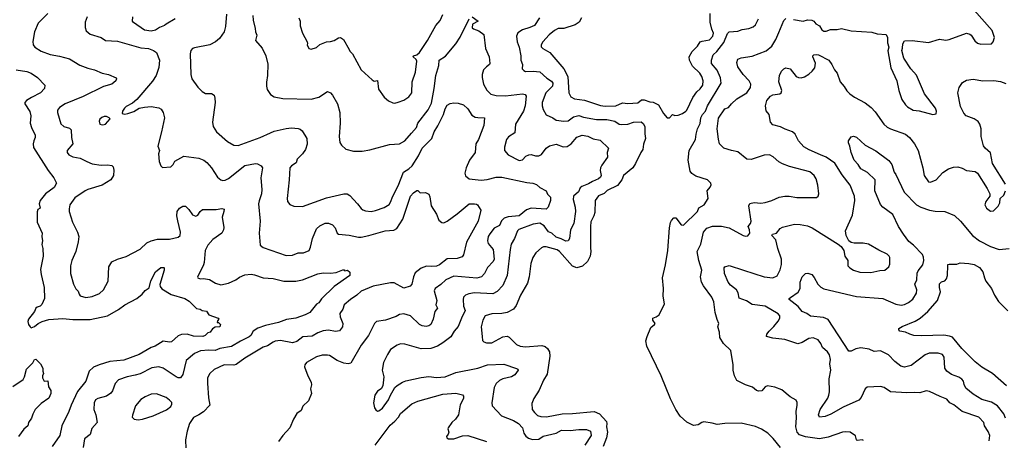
# Model space of a CAD drawing. Extents: x 1863017 to 1989460, y 394564 to 532820.
# Tile 149 of 213: x 1924258 to 1933301, y 481691 to 485558. Entities that reach past the tile are written whole.
import ezdxf

# ---------------------------------------------------------------- set-up
doc = ezdxf.new("R2010")
doc.units = 0

msp = doc.modelspace()

# ---------------------------------------------------------------- linework, layer by layer
at = {"layer": '0CON10XD'}
for points in [[(1931365, 485558.6), (1931455, 485542.5), (1931495, 485557.1), (1931535, 485554.3), (1931553.2, 485543.2), (1931570.8, 485520.8), (1931605, 485500), (1931624.2, 485465), (1931645, 485452.2), (1931665, 485452.2), (1931705, 485467.7), (1931765, 485466), (1931805, 485475.5), (1931895, 485454.4), (1932085, 485442.5), (1932135, 485426.9), (1932215, 485420.8), (1932229.4, 485395), (1932228.1, 485345), (1932240.8, 485305), (1932231.2, 485271.2), (1932258, 485115), (1932315.8, 484995.8), (1932332.9, 484905), (1932361.4, 484825), (1932392.5, 484775), (1932412, 484755), (1932465, 484725.6), (1932518.7, 484718.7), (1932645, 484686.2), (1932675, 484692.5), (1932678.8, 484715), (1932668, 484745), (1932567.5, 484875), (1932495, 485047.5), (1932444, 485105), (1932380, 485205), (1932360.8, 485275), (1932367.5, 485295), (1932368, 485335), (1932385, 485363.3), (1932455, 485367.5), (1932605, 485348), (1932705, 485377.5), (1932765, 485370.6), (1932795, 485374.4), (1932955, 485434.2), (1932985, 485425.8), (1932996.6, 485416.6), (1933032.1, 485362.1), (1933055, 485341.2), (1933085, 485332.5), (1933183.3, 485336.7), (1933197.7, 485352.3), (1933211.2, 485395), (1933188.8, 485458.8), (1933025.8, 485645)], [(1924516, 485615), (1924429.2, 485525), (1924394.4, 485445), (1924377.3, 485357.3), (1924382.9, 485325), (1924398, 485305), (1924455, 485268.6), (1924538.3, 485238.3), (1924625, 485222.9), (1924715, 485198), (1924809.7, 485139.7), (1924885, 485110.8), (1924945, 485095.8), (1925015, 485065.8), (1925075, 485054), (1925143.3, 485023.3), (1925147.5, 485015), (1925140, 484995), (1925105, 484965.8), (1925028.3, 484941.7), (1924839.8, 484850.2), (1924674.7, 484785.3), (1924625, 484751.4), (1924606.9, 484725), (1924605.6, 484705), (1924635, 484598.8), (1924665, 484575.6), (1924715, 484560.8), (1924730, 484545), (1924734.3, 484475), (1924746.9, 484415), (1924694.3, 484355), (1924694.2, 484335), (1924708.8, 484315), (1924745, 484297.5), (1924815, 484285.7), (1924875, 484252.5), (1924925, 484233.1), (1925005, 484220), (1925065, 484222.9), (1925105, 484216.2), (1925115.9, 484205.9), (1925123.8, 484175), (1925118.8, 484125), (1925095, 484083.8), (1925015, 484036.4), (1924885, 483997.5), (1924860, 483985), (1924765, 483919.2), (1924719.2, 483855), (1924711.2, 483818.8), (1924714, 483795), (1924744.3, 483695), (1924789.2, 483605), (1924800.8, 483565), (1924795.9, 483515.9), (1924773.6, 483426.4), (1924737.5, 483345), (1924724.4, 483295.6), (1924724.3, 483225), (1924751.9, 483125), (1924773.4, 483083.4), (1924795, 483061.2), (1924803.7, 483033.7), (1924815, 483019.4), (1924865, 483004), (1924925, 483012.5), (1924991.2, 483038.8), (1925028.9, 483075), (1925070, 483155), (1925077.5, 483285), (1925105, 483330), (1925155, 483356), (1925235, 483380), (1925365, 483449.4), (1925425, 483505.6), (1925465, 483524.4), (1925525, 483538.9), (1925635, 483541.2), (1925712.8, 483557.2), (1925731.4, 483575), (1925736.2, 483605), (1925709.1, 483709.1), (1925700.5, 483755), (1925705.8, 483795), (1925725, 483823.8), (1925755, 483844), (1925782.3, 483842.3), (1925813, 483813), (1925846.2, 483765), (1925875, 483752.5), (1925895, 483761.2), (1925914.4, 483795.6), (1925937, 483813), (1926062.1, 483812.1), (1926115, 483822.5), (1926135, 483816.7), (1926134.2, 483795), (1926117.3, 483742.7), (1926132.3, 483647.7), (1926130.8, 483625), (1926114, 483595), (1926032.3, 483537.7), (1925985.4, 483484.6), (1925960.6, 483435), (1925953.7, 483326.3), (1925947.5, 483305), (1925891.7, 483191.7), (1925894.2, 483184.2), (1925915, 483176.2), (1925945, 483178.6), (1926000.3, 483170.3), (1926056.6, 483136.6), (1926105, 483119.4), (1926176.2, 483133.8), (1926243.7, 483166.3), (1926278.5, 483191.5), (1926325, 483210.8), (1926385, 483217.1), (1926415, 483212.5), (1926494.5, 483184.5), (1926585, 483178.1), (1926685, 483153.5), (1926795, 483154.4), (1926855, 483165.6), (1926995, 483222.5), (1927045, 483231.2), (1927113.9, 483226.1), (1927165, 483234), (1927225, 483256.7), (1927237, 483257), (1927245, 483250), (1927270, 483255), (1927290, 483235), (1927290, 483205), (1927147.1, 483105), (1927029.1, 482990.9), (1927005, 482956), (1926985, 482942), (1926923.4, 482866.6), (1926881.2, 482845), (1926795, 482814.5), (1926709.5, 482800.5), (1926635, 482773.6), (1926515, 482746.2), (1926445, 482722.5), (1926401.9, 482695), (1926379.6, 482655), (1926365, 482640.9), (1926285, 482601.8), (1926205, 482552.9), (1926096.6, 482533.4), (1926055, 482516.2), (1925995, 482519.3), (1925918.1, 482511.9), (1925865, 482489.5), (1925788.1, 482425), (1925757.1, 482295), (1925735, 482266), (1925715, 482265.8), (1925695, 482275.6), (1925575, 482353.5), (1925535, 482366.7), (1925473.1, 482356.9), (1925365, 482300.6), (1925319.3, 482289.3), (1925245, 482274.4), (1925165, 482247.1), (1925136.3, 482213.7), (1925110, 482145), (1925095.5, 482124.5), (1925055, 482097.1), (1924975, 482075.6), (1924955, 482062), (1924942.9, 482035), (1924938.9, 481975), (1924956.5, 481925), (1924970.8, 481855), (1924921.5, 481798.5), (1924905.6, 481745), (1924853.3, 481705), (1924841.4, 481625)], [(1924878.6, 485585), (1924860.8, 485535), (1924860, 485485), (1924868, 485455), (1924905, 485423.1), (1925007.1, 485395), (1925045.5, 485365.5), (1925155, 485358.6), (1925369.7, 485299.7), (1925442.7, 485292.7), (1925486.7, 485275), (1925516, 485255), (1925541.9, 485185), (1925535, 485117.5), (1925511.4, 485045), (1925477, 484993), (1925335, 484823.3), (1925295, 484790), (1925235, 484758.8), (1925220, 484745), (1925202.5, 484715), (1925200, 484695), (1925225, 484690), (1925250, 484695), (1925305, 484713.8), (1925355, 484742.5), (1925405, 484753.8), (1925465, 484758), (1925535.9, 484745.9), (1925556.7, 484735), (1925576.7, 484705), (1925588.8, 484655), (1925560, 484525), (1925528, 484395), (1925542, 484355), (1925532, 484325), (1925539.2, 484255), (1925555, 484212.5), (1925568.3, 484198.3), (1925645, 484206), (1925668, 484225), (1925684.5, 484255.5), (1925765, 484304.3), (1925904.2, 484284.2), (1925950, 484265), (1925975.5, 484245.5), (1926020, 484195), (1926075, 484111.2), (1926104.3, 484084.3), (1926125, 484079.2), (1926145, 484081.4), (1926175, 484096.9), (1926325, 484215.6), (1926425, 484234.3), (1926442.5, 484232.5), (1926476.7, 484215), (1926488, 484195), (1926472, 484105), (1926483.1, 483995), (1926477.8, 483955), (1926457, 483893), (1926451.9, 483865), (1926465.7, 483705), (1926457.5, 483595), (1926466.1, 483486.1), (1926495, 483464.3), (1926705, 483389.4), (1926765, 483393.1), (1926815, 483414.5), (1926865.5, 483414.5), (1926915.4, 483434.6), (1926930.6, 483465), (1926948.9, 483545), (1926982.9, 483635), (1927015, 483661.9), (1927065, 483685.8), (1927095, 483686), (1927130.3, 483670.3), (1927155, 483643.3), (1927174.3, 483594.3), (1927185, 483586.2), (1927285, 483575.6), (1927368.9, 483558.9), (1927395, 483557.5), (1927465, 483573.1), (1927615, 483615.6), (1927695, 483621.9), (1927721.9, 483638.1), (1927775.8, 483724.2), (1927847.5, 483935), (1927874.4, 483965.6), (1927905, 483986.7), (1927915, 483987.5), (1927935, 483966.7), (1927985, 483967.5), (1928015, 483952.5), (1928025, 483930), (1928036.9, 483845), (1928085, 483768.8), (1928108.6, 483715), (1928135, 483691.9), (1928155, 483691.1), (1928185, 483704.5), (1928277.3, 483772.7), (1928386.7, 483865), (1928435.9, 483865.9), (1928455, 483862.5), (1928462.5, 483855), (1928492.5, 483805), (1928467.8, 483705), (1928362.5, 483512.5), (1928334, 483395), (1928321.7, 483378.3), (1928275, 483362.2), (1928185, 483360), (1928115.3, 483304.7), (1928085, 483291.2), (1928045, 483287.3), (1927995, 483291.8), (1927945, 483273.1), (1927890.4, 483229.6), (1927876.2, 483195), (1927860.8, 483125), (1927845, 483109.2), (1927785, 483090.8), (1927698.3, 483138.3), (1927665, 483139.6), (1927505, 483108.5), (1927395, 483061.4), (1927356, 483025), (1927295, 482984.4), (1927237.1, 482935), (1927225.6, 482895), (1927199.4, 482855), (1927202.5, 482825), (1927225.6, 482765), (1927224.4, 482735), (1927195, 482696), (1927159.7, 482689.7), (1927095, 482702.3), (1927045, 482696.5), (1926995, 482679.4), (1926945, 482648.1), (1926857.8, 482642.2), (1926805, 482599.4), (1926765, 482586.7), (1926655, 482607.8), (1926605, 482601.1), (1926585, 482594.4), (1926535, 482560.5), (1926495, 482545.6), (1926325, 482445.5), (1926245, 482386.4), (1926225, 482382.1), (1926135, 482385.4), (1926045, 482340.6), (1926003.6, 482306.4), (1925984.4, 482265), (1925982.2, 482215), (1925991.7, 482081.7), (1926003.8, 482015), (1925947, 481953), (1925905, 481926.2), (1925855, 481899.2), (1925818.8, 481845), (1925796, 481775), (1925782, 481695), (1925784.2, 481614.2)], [(1925686.7, 485565), (1925602.3, 485517.7), (1925587, 485503), (1925542.5, 485485), (1925505, 485460), (1925465, 485453.3), (1925405, 485462), (1925302.1, 485532.1), (1925293.3, 485545), (1925295.8, 485585)], [(1926156.8, 485606.8), (1926149.2, 485495), (1926137.5, 485445), (1926094.5, 485385.5), (1926056, 485355), (1926005, 485326.9), (1925865, 485299.2), (1925845, 485291.2), (1925828.8, 485275), (1925822.5, 485245), (1925828.8, 485055), (1925840, 485015), (1925895, 484937.5), (1925935, 484897.5), (1925965, 484880), (1926019.3, 484879.3), (1926043.6, 484863.6), (1926051.2, 484835), (1926052, 484795), (1926030, 484615), (1926035.8, 484575), (1926066, 484525), (1926166.4, 484436.4), (1926225, 484404.3), (1926265, 484402.2), (1926466.1, 484473.9), (1926561.7, 484518.3), (1926595, 484531.9), (1926705, 484558.6), (1926755, 484562.9), (1926815, 484557.5), (1926835, 484552), (1926853.8, 484535), (1926895.8, 484465), (1926898.3, 484411.7), (1926884, 484365), (1926855, 484323.8), (1926806, 484275), (1926798.3, 484241.7), (1926754.2, 484215), (1926738.6, 484195), (1926734.5, 484085), (1926714.3, 483915), (1926718.8, 483885), (1926738.8, 483858.8), (1926775, 483843.8), (1926855, 483838.8), (1927075, 483920.5), (1927235.5, 483955.5), (1927265, 483955.6), (1927291.4, 483941.4), (1927361.4, 483865), (1927395, 483822), (1927410.7, 483810.7), (1927435, 483801.1), (1927485, 483794.5), (1927525, 483801.8), (1927605, 483831.8), (1927650.2, 483859.8), (1927668.2, 483885), (1927682.4, 483927.6), (1927735, 484030.8), (1927783.3, 484155), (1927831.5, 484185), (1927861.8, 484215), (1927920, 484305), (1927954.1, 484375.9), (1928042.5, 484465), (1928064.5, 484525), (1928099.4, 484580.6), (1928151.8, 484685), (1928165, 484736.7), (1928185, 484772.5), (1928213, 484787), (1928245, 484792.5), (1928285, 484790), (1928335, 484773.3), (1928375, 484736.7), (1928410.8, 484680.8), (1928442.4, 484662.4), (1928465, 484658.5), (1928526.2, 484655), (1928522.5, 484585), (1928471.9, 484455), (1928447.5, 484415), (1928440.6, 484335), (1928390.5, 484265), (1928359.6, 484195), (1928345.5, 484145), (1928352.1, 484122.1), (1928385.9, 484095.9), (1928497.9, 484082.1), (1928551.7, 484088.3), (1928635, 484109.6), (1928685, 484108.5), (1928915, 484059.5), (1928972.5, 484055), (1929003.6, 484043.6), (1929035.9, 484015.9), (1929094.2, 483984.2), (1929105, 483953.3), (1929132.5, 483925), (1929134.2, 483895), (1929113.1, 483835), (1929095, 483815.7), (1928955, 483823.5)], [(1926399.5, 485595), (1926403.8, 485553.8), (1926422.2, 485475), (1926423.5, 485445), (1926437.1, 485415), (1926424, 485365), (1926484, 485295), (1926517.5, 485225), (1926538.3, 485148.3), (1926534.2, 485045), (1926524.1, 484984.1), (1926524, 484945), (1926531.2, 484915), (1926560.5, 484870.5), (1926595, 484848.8), (1926675, 484834.2), (1926935, 484828.1), (1927005.5, 484844.5), (1927085, 484896.7), (1927113.3, 484885), (1927131.2, 484865), (1927175.8, 484785), (1927198, 484705), (1927200.8, 484605), (1927191.2, 484485), (1927197.7, 484427.7), (1927213, 484403), (1927255, 484366.2), (1927325, 484348), (1927405, 484349.2), (1927475, 484360), (1927655, 484408.8), (1927745, 484416.7), (1927795, 484443.8), (1927858.1, 484515), (1927901.9, 484565), (1927914.5, 484605), (1928010.4, 484729.6), (1928040.1, 484789.9), (1928066.2, 484925), (1928079.6, 485045), (1928109.1, 485135), (1928111.9, 485185), (1928167.9, 485222.1), (1928265, 485336.2), (1928305, 485395.6), (1928385, 485564)], [(1926821.2, 485575), (1926833.6, 485543.6), (1926835, 485500), (1926856.7, 485435), (1926900, 485355), (1926903, 485337), (1926897.5, 485325), (1926915, 485292.5), (1926935, 485286.7), (1926985, 485302.5), (1927015, 485330), (1927075, 485353.8), (1927113, 485357), (1927145, 485367.5), (1927185, 485390), (1927205, 485393.3), (1927233.3, 485375), (1927283.9, 485283.9), (1927289.5, 485269.5), (1927314.2, 485244.2), (1927395, 485096.7), (1927495, 485003.3), (1927515, 484993.3), (1927545, 484997.5), (1927555, 484917.5), (1927604.3, 484844.3), (1927645, 484810), (1927685, 484793.8), (1927705, 484791.2), (1927735, 484798.8), (1927785, 484818.8), (1927833, 484847), (1927859.2, 484885), (1927862.5, 484985), (1927893.3, 485075), (1927906.2, 485175), (1927900.6, 485190.6), (1927872.2, 485215), (1927874.3, 485225), (1927905, 485232.9), (1927929.1, 485255), (1928004.3, 485365), (1928080, 485505), (1928118.7, 485551.3), (1928145, 485606.2)], [(1928415, 485583.5), (1928468, 485545), (1928415.8, 485515), (1928415, 485482.5), (1928425, 485472.5), (1928476.1, 485456.1), (1928520.7, 485420.7), (1928537.7, 485292.3), (1928571.4, 485215), (1928577.1, 485155), (1928574, 485145), (1928544.2, 485125), (1928518.1, 485095), (1928505.6, 485055), (1928504.4, 485025), (1928518.1, 484965), (1928548.7, 484908.7), (1928585, 484874.2), (1928635, 484860.5), (1928718.7, 484858.7), (1928875, 484875.6), (1928900, 484870), (1928910.8, 484855), (1928901.2, 484765), (1928885.5, 484715), (1928813.1, 484596.9), (1928805, 484518.8), (1928748.9, 484481.1), (1928729.4, 484455), (1928711.1, 484385), (1928711.9, 484355), (1928745.5, 484315.5), (1928845, 484263.6), (1928875, 484267.8), (1928906.9, 484303.1), (1928933.9, 484316.1), (1928955, 484317.9), (1928995, 484305.5), (1929025.3, 484304.7), (1929052.2, 484317.8), (1929095, 484376.2), (1929123.2, 484396.8), (1929185, 484412.5), (1929249.1, 484389.1), (1929285, 484391.4), (1929323.6, 484416.4), (1929375, 484476), (1929425, 484494.4), (1929475, 484485.7), (1929525, 484461.9), (1929590.3, 484450.3), (1929666.7, 484375), (1929652.5, 484335), (1929657.5, 484295), (1929605, 484221.2), (1929593.1, 484195), (1929590.3, 484170.3), (1929599.4, 484125), (1929591.7, 484108.3), (1929575, 484093.3), (1929518.6, 484071.4), (1929482.2, 484047.8), (1929420, 484025), (1929407.3, 484012.7), (1929391.4, 483975), (1929345.7, 483935), (1929340.6, 483905), (1929359.5, 483835), (1929361.5, 483795), (1929346.7, 483685), (1929315.6, 483625), (1929306.5, 483545), (1929295, 483526), (1929275, 483520), (1929232.7, 483542.7), (1929185, 483558.7), (1929146.3, 483596.3), (1929115, 483606.7), (1929075, 483661.5), (1929035, 483687.3), (1928975, 483678.5), (1928842.5, 483627.5), (1928830, 483615), (1928802.9, 483545), (1928773.1, 483495), (1928762.5, 483445), (1928736.9, 483205), (1928695.6, 483115), (1928645, 483058.5), (1928605, 483038.5), (1928433.9, 483046.1), (1928382.2, 483037.8), (1928352, 483025), (1928334.5, 483005.5), (1928330.6, 482985), (1928335.5, 482925), (1928350.9, 482885), (1928316.7, 482815), (1928285, 482736.2), (1928250, 482695), (1928217.8, 482642.2), (1928144.5, 482585.5), (1928095, 482557.5), (1928034.3, 482535.7), (1927947, 482533), (1927795, 482575.6), (1927755, 482577.1), (1927723.6, 482566.4), (1927665, 482526.2), (1927635, 482480), (1927600, 482405), (1927588.8, 482335), (1927603.3, 482275), (1927593, 482193), (1927578.8, 482165), (1927545, 482143.3), (1927520, 482105), (1927506.7, 482035), (1927518.3, 481988.3), (1927530, 481970), (1927545, 481960), (1927557.7, 481962.3), (1927590, 481985), (1927645, 482063.8), (1927659.7, 482100.3), (1927704.5, 482175.5), (1927725, 482196), (1927773.8, 482225), (1927805, 482238.6), (1927945, 482269.6), (1928016.7, 482276.7), (1928085, 482268.9), (1928165.5, 482274.5), (1928265, 482315.3), (1928465, 482352.7), (1928555, 482383.6), (1928705, 482390), (1928822.3, 482352.3), (1928833.3, 482345), (1928836.2, 482335), (1928805, 482291.2), (1928775, 482274.2), (1928695.5, 482254.5), (1928665, 482240.6), (1928635, 482212.5), (1928615.5, 482175), (1928595.8, 482035.8), (1928597.3, 482007.3), (1928684.2, 481915), (1928795, 481873.5), (1928838.2, 481845), (1928875.5, 481805), (1928887.6, 481757.6), (1928907.6, 481727.6), (1928929.9, 481709.9), (1928968.2, 481698.2), (1929025, 481700), (1929065, 481728.9), (1929185, 481757.9), (1929235.3, 481785.3), (1929315, 481780.3), (1929395, 481790.8), (1929465, 481790), (1929502.2, 481775), (1929506.3, 481735), (1929449.3, 481645)], [(1929031.9, 485575), (1928986.7, 485505), (1928945, 485484.6), (1928876.1, 485463.9), (1928834.6, 485435.4), (1928822.2, 485405), (1928826, 485355), (1928845, 485303.8), (1928860.5, 485225), (1928860, 485185), (1928877.5, 485145), (1928874.4, 485104.4), (1928888.9, 485088.9), (1928905, 485082.2), (1928975, 485085.4), (1929035, 485077.7), (1929099.1, 485019.1), (1929143.3, 484993.3), (1929155, 484973.8), (1929152.7, 484945), (1929091.8, 484885), (1929056.7, 484795), (1929056.7, 484765), (1929065, 484733.3), (1929093.6, 484683.6), (1929155, 484655.4), (1929185, 484634.1), (1929255, 484623.3), (1929295, 484628), (1929345, 484664.7), (1929395, 484677.1), (1929435, 484661.2), (1929555, 484639.4), (1929650.8, 484639.2), (1929723.1, 484623.1), (1929765, 484597.1), (1929784.4, 484594.4), (1929845, 484595.6), (1929896.8, 484616.8), (1929965, 484617.5), (1929985, 484602.5), (1930001.1, 484575), (1929999.3, 484509.3), (1930006.5, 484465), (1929986.3, 484413.7), (1929981.1, 484365), (1929962.4, 484337.6), (1929915, 484234), (1929888.5, 484195), (1929805, 484125.7), (1929787.8, 484085), (1929748.3, 484031.7), (1929653.1, 483986.9), (1929625, 483960), (1929575, 483937.2), (1929544.7, 483895), (1929539.1, 483785), (1929532.5, 483755), (1929505, 483698), (1929499.6, 483655), (1929500.3, 483460.3), (1929504.2, 483425), (1929496.9, 483385), (1929474.6, 483335.4), (1929428.5, 483291.5), (1929375, 483275.5), (1929335, 483290.6), (1929215, 483426.7), (1929195, 483441.5), (1929095, 483469.4), (1929070.6, 483469.4), (1929049.7, 483460.3), (1929000, 483415), (1928969.7, 483370.3), (1928952.9, 483315), (1928936.4, 483193.6), (1928922.2, 483135), (1928857.5, 483025), (1928818.5, 482931.5), (1928793.3, 482895), (1928735, 482867.1), (1928685, 482855.6), (1928595, 482853.3), (1928533.8, 482835), (1928510.8, 482795), (1928497.5, 482735), (1928506, 482645)], [(1929416.7, 485573.3), (1929395.8, 485534.2), (1929360.9, 485509.1), (1929255, 485477.8), (1929205, 485475.6), (1929170.9, 485459.1), (1929120.9, 485419.1), (1929062.5, 485355), (1929047.5, 485325), (1929048.8, 485308.8), (1929063.4, 485293.4), (1929127.2, 485257.2), (1929255.5, 485105.5), (1929291.5, 485035), (1929303.1, 484885), (1929319.1, 484849.1), (1929355, 484830), (1929445, 484818.9), (1929592.7, 484767.3), (1929635, 484762.2), (1929735, 484764.4), (1929795, 484791.8), (1929845, 484785.7), (1929935, 484794.4), (1929970.3, 484819.7), (1929995, 484820.9), (1930045, 484802), (1930075, 484798.1), (1930125, 484775.7), (1930171.2, 484695), (1930205, 484656.2), (1930225, 484654)], [(1931244.6, 481624.6), (1931178.3, 481708.3), (1931128.1, 481755), (1931072.7, 481792.7), (1931015, 481817.3), (1930885, 481847.5), (1930735, 481845.5), (1930665, 481834.6), (1930618.3, 481848.3), (1930540.5, 481859.5), (1930524.3, 481855.7), (1930488.3, 481831.7), (1930448, 481828), (1930385, 481856.7), (1930325, 481913.3), (1930283.8, 481975), (1930235, 482072.5), (1930148.8, 482285), (1930016.7, 482555), (1930010, 482605), (1930020, 482645), (1930055, 482727.5), (1930090, 482755), (1930093.8, 482765), (1930073.3, 482795), (1930073.3, 482815), (1930105, 482826), (1930131.2, 482845), (1930181.2, 482945), (1930169.2, 483015), (1930171.4, 483085), (1930162.2, 483185), (1930190, 483305), (1930212, 483435), (1930226.3, 483643.7), (1930235, 483692.5), (1930245, 483712.5), (1930267.5, 483735), (1930285, 483736), (1930335, 483670.8), (1930355, 483668.1), (1930484.3, 483795), (1930495, 483828.6), (1930544, 483855), (1930582.5, 483915), (1930572.5, 483985), (1930600.7, 484019.3), (1930609.3, 484040.7), (1930606.7, 484055), (1930575, 484086.2), (1930468.3, 484118.3), (1930432, 484142), (1930415.5, 484165.5), (1930398.1, 484265), (1930405.6, 484355), (1930465.9, 484455), (1930471.6, 484505), (1930484.7, 484555), (1930507.9, 484602.1), (1930515, 484653.8), (1930530.5, 484685), (1930556.4, 484715), (1930574.8, 484765), (1930700, 484975), (1930695.7, 485024.3), (1930663.4, 485093.4), (1930613.6, 485155), (1930610.9, 485185), (1930626.3, 485233.7), (1930660.5, 485265), (1930725, 485347.1), (1930760.2, 485429.8), (1930773.8, 485445), (1930855, 485451.4), (1930893.4, 485466.6), (1930955, 485477.1), (1930995, 485492.9), (1931015, 485510), (1931044.3, 485565)], [(1930225, 484654), (1930253, 484687), (1930275, 484676.7), (1930305, 484681.2), (1930345.9, 484694.1), (1930375, 484716.2), (1930385, 484726.7), (1930439.2, 484840.8), (1930476.3, 484893.7), (1930507.7, 484922.3), (1930531.1, 484955), (1930536.8, 484995), (1930524.5, 485035), (1930504.4, 485065), (1930439.1, 485129.1), (1930410.6, 485185), (1930406.5, 485215), (1930435, 485266), (1930485, 485314.2), (1930507.3, 485352.7), (1930525, 485361.4), (1930595, 485371.9), (1930622.9, 485405), (1930630, 485435), (1930615, 485470), (1930600.9, 485535), (1930601.1, 485615)], [(1932008.7, 481688.7), (1931995, 481694.3), (1931950, 481690), (1931943.8, 481695), (1931935, 481733.3), (1931885, 481765.8), (1931845, 481769.2), (1931815.7, 481764.3), (1931685, 481719.1), (1931605, 481702.9), (1931475, 481721.8), (1931420, 481740), (1931399.5, 481765), (1931386.5, 481815), (1931393.8, 481896.2), (1931390.8, 481955), (1931400, 482015), (1931398.3, 482038.3), (1931388.6, 482058.6), (1931335, 482090), (1931257.5, 482155), (1931195, 482180), (1931125, 482192.5), (1931105, 482182.5), (1931073.6, 482146.4), (1931045, 482143.8), (1931025, 482150), (1930989.5, 482179.5), (1930925, 482201.2), (1930845, 482241.2), (1930824.2, 482285), (1930810, 482335), (1930811.2, 482385), (1930790, 482515), (1930721.2, 482581.2), (1930690, 482635), (1930686.2, 482685), (1930670, 482735), (1930680, 482765), (1930662.7, 482802.7), (1930647.1, 482865), (1930634.4, 482965), (1930616.2, 483006.2), (1930539.3, 483109.3), (1930520, 483145), (1930510.6, 483195), (1930522, 483255), (1930494.5, 483344.5), (1930481.9, 483425), (1930515.7, 483495), (1930538, 483605), (1930570.3, 483639.7), (1930620.7, 483659.3), (1930705, 483659.4), (1930775, 483644.2), (1930904.3, 483574.3), (1930925, 483568), (1930945, 483570), (1930964, 483595), (1930962.2, 483625), (1930950, 483655), (1930971.4, 483685), (1930975.5, 483704.5), (1930955.6, 483845), (1930965, 483867.5), (1931005, 483875.6), (1931065, 483870.6), (1931105, 483876.7), (1931165, 483894.4), (1931232.8, 483927.2), (1931285, 483935.6), (1931325, 483935.7), (1931395, 483922.9), (1931575, 483923.3), (1931593.3, 483935), (1931598.8, 483955), (1931588.6, 484035), (1931572.5, 484095), (1931555, 484126), (1931515, 484158.6), (1931327.6, 484207.6), (1931265, 484231.4), (1931230.7, 484250.7), (1931177.6, 484297.6), (1931145, 484314.2), (1931095, 484312.9), (1930975, 484273.1), (1930935.7, 484275.7), (1930855, 484343.3), (1930795, 484354), (1930725, 484376), (1930686.7, 484415), (1930675, 484460), (1930664.5, 484554.5), (1930675, 484652.5), (1930733.1, 484736.9), (1930768.8, 484751.2), (1930795.8, 484785), (1930845, 484828.6), (1930936, 484884), (1930970.6, 484935), (1930972.5, 484965), (1930958.6, 484995), (1930902.9, 485055), (1930854.4, 485125), (1930844.4, 485165), (1930854, 485195), (1930885, 485208.1), (1930985, 485221.1), (1931115, 485270), (1931165.6, 485315), (1931202.2, 485375), (1931230.2, 485439.8), (1931275, 485551.2), (1931295, 485568.8)], [(1933162, 481685), (1933167.5, 481735), (1933152.7, 481772.7), (1933118.8, 481825), (1933113.3, 481855), (1933066.7, 481905), (1932915, 481954.5), (1932837.4, 482017.4), (1932800, 482035), (1932775, 482068.8), (1932712.2, 482092.2), (1932615, 482140.8), (1932585, 482145.8), (1932525, 482128.5), (1932478.8, 482128.8), (1932405, 482126.9), (1932255, 482136.7), (1932198.8, 482175), (1932165, 482184.4), (1932041.7, 482178.3), (1932022, 482165), (1931987.1, 482085), (1931965, 482060.8), (1931820, 481995), (1931708.6, 481931.4), (1931655, 481909.4), (1931604.4, 481904.4), (1931595.9, 481925.9), (1931610.6, 481975), (1931680.7, 482079.3), (1931690.8, 482105), (1931695.4, 482135), (1931692.9, 482255), (1931707.5, 482335), (1931698.2, 482395), (1931704.5, 482435), (1931696.5, 482475), (1931677.1, 482505), (1931632.7, 482542.7), (1931615, 482581.2), (1931592, 482615), (1931545, 482631.9), (1931505, 482625.6), (1931445, 482589.4), (1931405, 482578.9), (1931285, 482617.9), (1931175, 482629.6), (1931118.8, 482645), (1931120.8, 482665), (1931141.4, 482695), (1931185, 482735.7), (1931223.3, 482785), (1931238.9, 482815), (1931240.6, 482835), (1931225, 482853.1), (1931105, 482924.7), (1930985, 482939.6), (1930932.1, 482972.1), (1930865, 482998), (1930857.1, 483045), (1930842.9, 483075), (1930787.6, 483117.6), (1930764.2, 483144.2), (1930730.8, 483225), (1930728.8, 483275), (1930735, 483286.2), (1930775, 483298.6), (1930905, 483254.4), (1931095, 483193.8), (1931175, 483184.5), (1931215, 483204.2), (1931243.4, 483256.6), (1931254.5, 483305.5), (1931255.5, 483354.5), (1931220.6, 483455), (1931201.9, 483535), (1931166, 483575), (1931172.5, 483585), (1931210, 483595), (1931243, 483637), (1931265, 483651.2), (1931375, 483677.5), (1931425.5, 483675.5), (1931495, 483661.4), (1931535.5, 483645.5), (1931775, 483493.3), (1931801.7, 483471.7), (1931826.2, 483435), (1931838, 483385), (1931865.8, 483345), (1931863.8, 483295), (1931883.3, 483275), (1931915.7, 483255.7), (1931975, 483237.1), (1932075, 483234), (1932157, 483253), (1932204.1, 483255.9), (1932241.2, 483285), (1932248.8, 483311.2), (1932250.5, 483370.5), (1932243.8, 483385), (1932225, 483401.2), (1932147.6, 483437.6), (1932055, 483492.9), (1932005, 483502.9), (1931922.9, 483502.9), (1931895, 483508), (1931873.1, 483523.1), (1931850, 483575), (1931844.2, 483615), (1931908.5, 483761.5), (1931928.5, 483895), (1931926.7, 483935), (1931886.6, 484036.6), (1931812.4, 484132.4), (1931745, 484238.6), (1931665, 484293.1), (1931613.8, 484313.8), (1931510.2, 484360.2), (1931459.7, 484389.7), (1931410, 484445), (1931380, 484505), (1931356, 484526), (1931289.5, 484549.5), (1931245, 484573.1), (1931175, 484590), (1931153.3, 484615), (1931142.5, 484685), (1931115, 484720), (1931106.7, 484765), (1931120, 484815), (1931155, 484852.9), (1931175, 484865.6), (1931240, 484875), (1931253.5, 484886.5), (1931257.8, 484905), (1931232, 484985), (1931236.2, 485045), (1931255, 485083.3), (1931275, 485106.2), (1931295, 485113.8), (1931335, 485106.2), (1931390, 485035), (1931412.5, 485025), (1931435, 485023.3), (1931465, 485032.5), (1931505, 485056.7), (1931537.3, 485082.7), (1931561.1, 485115), (1931566.4, 485156.4), (1931544, 485215), (1931544.2, 485225.8), (1931552.5, 485235), (1931575, 485238.8), (1931595, 485233.8), (1931690, 485185), (1931718.8, 485145), (1931741.2, 485095), (1931765.9, 485065.9), (1931794, 484985), (1931831.7, 484941.7), (1931854.5, 484904.5), (1931884.2, 484875), (1931925, 484844.2), (1932025, 484792), (1932079.3, 484749.3), (1932115, 484711.2), (1932195.5, 484595.5), (1932225, 484570.8), (1932255, 484552.9), (1932393.3, 484505), (1932432, 484475), (1932478, 484415), (1932510.8, 484355), (1932554.3, 484195), (1932564.3, 484125), (1932605, 484066.7), (1932625, 484063.8), (1932676, 484085), (1932737.6, 484152.4), (1932787.5, 484185), (1932835, 484202.9), (1932875, 484204.2), (1932915, 484192.5), (1932955, 484171.9), (1933032.3, 484162.3), (1933056.2, 484145), (1933145.5, 484005.5), (1933168, 483955), (1933170, 483935), (1933132, 483885), (1933124, 483855), (1933136.7, 483825), (1933175, 483796.7), (1933200.7, 483799.3), (1933245, 483842.5), (1933261.2, 483875), (1933263.8, 483915), (1933296.2, 483945), (1933313.8, 483985)], [(1924225, 485096.9), (1924325, 485081.9), (1924364.6, 485064.6), (1924421.2, 485025), (1924490, 484955), (1924486, 484925), (1924450, 484885), (1924367.3, 484842.7), (1924321.2, 484815), (1924306.2, 484795), (1924306, 484785), (1924352.1, 484712.1), (1924359.2, 484675), (1924355.7, 484605), (1924367.1, 484565), (1924400, 484495), (1924400.8, 484475), (1924387.5, 484445), (1924382.9, 484415), (1924385, 484382.5), (1924521.1, 484171.1), (1924572.5, 484105), (1924596, 484055), (1924576, 484015), (1924495.7, 483955), (1924447.5, 483895), (1924435.7, 483865), (1924445.8, 483825), (1924425, 483813.3), (1924418.7, 483791.3), (1924420, 483695), (1924466, 483595), (1924460, 483565), (1924466.9, 483525), (1924461.7, 483491.7), (1924470, 483455), (1924472.9, 483385), (1924450.3, 483260.3), (1924454.4, 483215), (1924484.2, 483095), (1924487.1, 482995), (1924461.2, 482938.8), (1924447.5, 482925), (1924417.5, 482915), (1924407.5, 482905), (1924393.8, 482875), (1924339.2, 482805), (1924334.2, 482784.2), (1924338, 482755), (1924353, 482733), (1924365, 482726.2), (1924395, 482735.8), (1924428, 482765), (1924465, 482784.4), (1924525, 482801.1), (1924655, 482810.9), (1924745, 482800.4), (1924905, 482800), (1925065, 482835.6), (1925166.3, 482893.7), (1925222.4, 482937.6), (1925334.4, 482995.6), (1925383.3, 483035), (1925411.4, 483068.6), (1925446.1, 483093.9), (1925461.7, 483158.3), (1925505, 483240), (1925555, 483280), (1925580.7, 483280.7), (1925586.4, 483276.4), (1925586.1, 483256.1), (1925543.9, 483123.9), (1925547.5, 483105), (1925564.1, 483084.1), (1925649.8, 483029.8), (1925775, 482994.4), (1925815, 482970), (1925883.3, 482903.3), (1925915, 482895.8), (1925935, 482883.8), (1925975, 482878.8), (1925995, 482843.8), (1926082.5, 482815), (1926087.5, 482805), (1926075, 482790), (1926072.5, 482775), (1926085, 482772.5), (1926102.5, 482755), (1926095, 482732.5), (1926055, 482730), (1926030, 482715), (1926007.5, 482685), (1925985, 482678), (1925961.2, 482655), (1925940, 482645), (1925855, 482647.8), (1925795, 482667.3), (1925745.4, 482664.6), (1925715, 482651.9), (1925653, 482597), (1925635, 482592.5), (1925575, 482602.5), (1925501.2, 482555), (1925467.1, 482542.9), (1925355, 482478.8), (1925215, 482427.3), (1925086.7, 482415), (1924988.8, 482385), (1924935, 482362.5), (1924896, 482325), (1924865.6, 482235), (1924789.9, 482140.1), (1924730, 482015), (1924708.9, 481955), (1924646.2, 481825), (1924627.1, 481735), (1924556, 481635)], [(1933312, 484045), (1933194.2, 484235), (1933173.4, 484333.4), (1933125.8, 484375), (1933109.1, 484399.1), (1933088.8, 484485), (1933087.5, 484555), (1933076.7, 484596.7), (1933060.6, 484620.6), (1933025, 484645.7), (1932952, 484675), (1932928.9, 484698.9), (1932899.1, 484759.1), (1932875.7, 484884.3), (1932887.5, 484932.5), (1932918.8, 484981.2), (1932955, 485001.2), (1933015, 485010.8), (1933105, 484994.2), (1933205, 484998), (1933265, 484988), (1933315, 484970)], [(1925015, 484590), (1925035, 484593.3), (1925045, 484596.7), (1925090, 484645), (1925080, 484655), (1925055, 484666.7), (1925033.9, 484666.1), (1925011.7, 484658.3), (1924995, 484642.5), (1924988.8, 484625), (1924995, 484597.5), (1925015, 484590)], [(1933311.9, 481895), (1933296.7, 481935), (1933237.6, 482007.6), (1933185, 482042.5), (1933095, 482066.9), (1933015, 482114.4), (1932948.7, 482168.7), (1932931.5, 482205), (1932925.6, 482235), (1932912.4, 482252.4), (1932885, 482270.6), (1932815.4, 482295.4), (1932774.2, 482325), (1932756.7, 482355), (1932749.4, 482455), (1932735, 482480.8), (1932695, 482491.1), (1932610.9, 482490.9), (1932574.6, 482475.4), (1932445, 482377.1), (1932385, 482364.3), (1932352.4, 482372.4), (1932295, 482414.2), (1932237.5, 482475), (1932165, 482511.9), (1932105, 482505.7), (1932059.6, 482529.6), (1931985, 482539.5), (1931937.3, 482532.7), (1931895, 482510), (1931875, 482508.8), (1931685, 482800.8), (1931639.3, 482819.3), (1931521.7, 482831.7), (1931487, 482857), (1931445, 482876), (1931409.3, 482919.3), (1931326.7, 482985), (1931326.7, 482995), (1931336.7, 483005), (1931408.5, 483051.5), (1931426.7, 483086.7), (1931427.1, 483145), (1931445, 483192.5), (1931476.4, 483223.6), (1931497.7, 483227.7), (1931532.5, 483215), (1931555, 483186.7), (1931587.5, 483125), (1931617.4, 483097.4), (1931643.6, 483083.6), (1931945, 483012.2), (1932185, 482993.1), (1932305, 482942.2), (1932355, 482933.3), (1932385, 482937.8), (1932422.7, 482957.3), (1932461.1, 482988.9), (1932496, 483044), (1932499.5, 483075), (1932481.1, 483125), (1932499.5, 483165), (1932501.8, 483228.2), (1932510.3, 483249.7), (1932552.2, 483305), (1932563.5, 483345), (1932560.4, 483375), (1932549.5, 483399.5), (1932467.8, 483485), (1932425, 483518.9), (1932374.7, 483584.7), (1932330.8, 483655), (1932277.9, 483767.9), (1932185, 483834), (1932165, 483858.8), (1932112.2, 483985), (1932114.3, 484085), (1932045, 484153.8), (1931985, 484185.5), (1931960, 484225), (1931923.3, 484265), (1931894.4, 484335), (1931883.1, 484395), (1931871.2, 484425), (1931870, 484445), (1931895, 484480), (1931915, 484486.7), (1931945, 484478.8), (1932025, 484402.9), (1932122.6, 484352.6), (1932241.7, 484261.7), (1932268.9, 484225), (1932291.2, 484155), (1932304.5, 484134.5), (1932381.9, 483971.9), (1932495.4, 483855.4), (1932535, 483833.1), (1932615, 483807.8), (1932665, 483795.7), (1932755, 483793.8), (1932845, 483756.2), (1932899.2, 483705), (1933009.2, 483575), (1933075, 483525.6), (1933175, 483473.1), (1933255, 483444), (1933345, 483453.8)], [(1928955, 483823.5), (1928912, 483808), (1928845.5, 483754.5), (1928744.7, 483745.3), (1928708, 483732), (1928683.1, 483706.9), (1928664.6, 483665.4), (1928615, 483640), (1928575, 483589.4), (1928560.4, 483565), (1928553.5, 483525), (1928561.4, 483501.4), (1928605.7, 483445), (1928614.5, 483355), (1928605.6, 483335), (1928555, 483278.1), (1928526.7, 483223.3), (1928500.6, 483195), (1928458.1, 483181.9), (1928245, 483200.9), (1928171.4, 483165), (1928126.8, 483123.2), (1928072.6, 483087.4), (1928065.6, 483065), (1928090.6, 482975), (1928081.2, 482935), (1928096, 482905), (1928070.8, 482875), (1928056.9, 482805), (1928033.6, 482756.4), (1928015, 482743.1), (1927991.7, 482738.3), (1927955, 482742.5), (1927930.6, 482755), (1927846.4, 482836.4), (1927785, 482852), (1927745, 482846), (1927715, 482828), (1927617.5, 482795), (1927535, 482784), (1927515.6, 482764.4), (1927462.5, 482655), (1927395.5, 482564.5), (1927300.2, 482399.8), (1927275, 482394.5), (1927235, 482400.5), (1927172.9, 482422.9), (1927105, 482469.4), (1927085, 482474.4), (1927035, 482472.2), (1926985, 482458.1), (1926891.2, 482405), (1926876.7, 482385), (1926873.3, 482365), (1926904.1, 482284.1), (1926935.9, 482225.9), (1926938, 482202), (1926928.8, 482165), (1926938.3, 482121.7), (1926910, 482055), (1926860, 482005), (1926843.3, 481965), (1926804.2, 481935.8), (1926773.3, 481885), (1926740, 481805), (1926674.2, 481735.8), (1926635, 481680)], [(1933322.4, 482192.4), (1933192, 482305), (1933095, 482362.9), (1933035, 482410.8), (1932910.8, 482535), (1932825, 482639.5), (1932799.5, 482649.5), (1932745, 482656.7), (1932545, 482650.9), (1932470, 482655), (1932435, 482666), (1932392.5, 482685), (1932342.5, 482695), (1932332.5, 482705), (1932331.7, 482718.3), (1932362.4, 482737.6), (1932482, 482785), (1932528.6, 482815), (1932600.6, 482875), (1932688.6, 482975), (1932716, 483055), (1932705.6, 483095), (1932705, 483130), (1932725, 483148), (1932755, 483156), (1932770, 483175), (1932780.6, 483205), (1932782.3, 483297.7), (1932784.2, 483305.8), (1932795, 483311.2), (1932865, 483310.8), (1932895, 483320.8), (1932975, 483317.5), (1933025, 483306.9), (1933075, 483279.2), (1933105, 483240), (1933118.1, 483185), (1933133.1, 483155), (1933184.4, 483085), (1933211.2, 483025), (1933246.7, 482966.7), (1933335, 482881.4)], [(1928506, 482645), (1928509.3, 482609.3), (1928522.5, 482595), (1928545, 482586.2), (1928595, 482586), (1928695, 482641.2), (1928735, 482648.8), (1928755, 482640), (1928820.9, 482570.9), (1928855, 482555.8), (1928905, 482551.4), (1929055, 482561.2), (1929085, 482553.8), (1929106.7, 482535), (1929123.8, 482505), (1929128, 482465), (1929102.3, 482297.7), (1929068.8, 482245), (1929028.3, 482151.7), (1928980, 482075), (1928961.7, 482028.3), (1928966.2, 481975), (1928986.2, 481945), (1929015, 481920), (1929045, 481910), (1929097, 481907), (1929240, 481935), (1929336.6, 481936.6), (1929534.6, 481954.6), (1929584, 481935), (1929647.3, 481865), (1929651.4, 481845), (1929647.5, 481815), (1929656.4, 481765), (1929647.5, 481715), (1929618.6, 481635)], [(1924195, 482184.4), (1924289.4, 482250.6), (1924302.9, 482275), (1924321.1, 482345), (1924377.9, 482402.1), (1924395, 482432.5), (1924405, 482437.5), (1924450, 482395), (1924470, 482355), (1924470, 482325), (1924477.5, 482305), (1924466.7, 482285), (1924466.7, 482265), (1924483, 482233), (1924516.7, 482236.7), (1924523.6, 482183.6), (1924545, 482150), (1924545, 482120), (1924525, 482078), (1924455, 482030), (1924400, 481975), (1924377.8, 481932.2), (1924366.8, 481893.2), (1924338, 481855), (1924333.8, 481825), (1924295, 481794.2), (1924246.9, 481725)], [(1925345, 481878.8), (1925385, 481884), (1925483, 481917), (1925605, 481972), (1925645, 482002.5), (1925656.1, 482023.9), (1925655, 482037.5), (1925635, 482061.2), (1925603.2, 482083.2), (1925515, 482118.1), (1925465, 482114.4), (1925409.7, 482090.3), (1925371.2, 482065), (1925321.2, 482008.8), (1925293, 481923), (1925292.5, 481905), (1925310, 481885), (1925345, 481878.8)], [(1927522.1, 481645), (1927659.5, 481830.5), (1927703.9, 481866.1), (1927737.9, 481905), (1927755, 481936.9), (1927860, 482025), (1927915, 482050.6), (1928145, 482115.5), (1928265, 482124.4), (1928325, 482110), (1928335.8, 482095.8), (1928335.7, 482075), (1928303.7, 482016.3), (1928288, 481925), (1928260, 481885), (1928228, 481855), (1928194.3, 481805), (1928190, 481795), (1928198.5, 481765), (1928192.6, 481747.4), (1928178.8, 481725), (1928182, 481715), (1928195.8, 481705.8), (1928245, 481705.7), (1928325, 481732), (1928375, 481736.2), (1928545, 481680.8)]]:
    msp.add_lwpolyline(points, dxfattribs=at)

doc.saveas('drawing.dxf')
